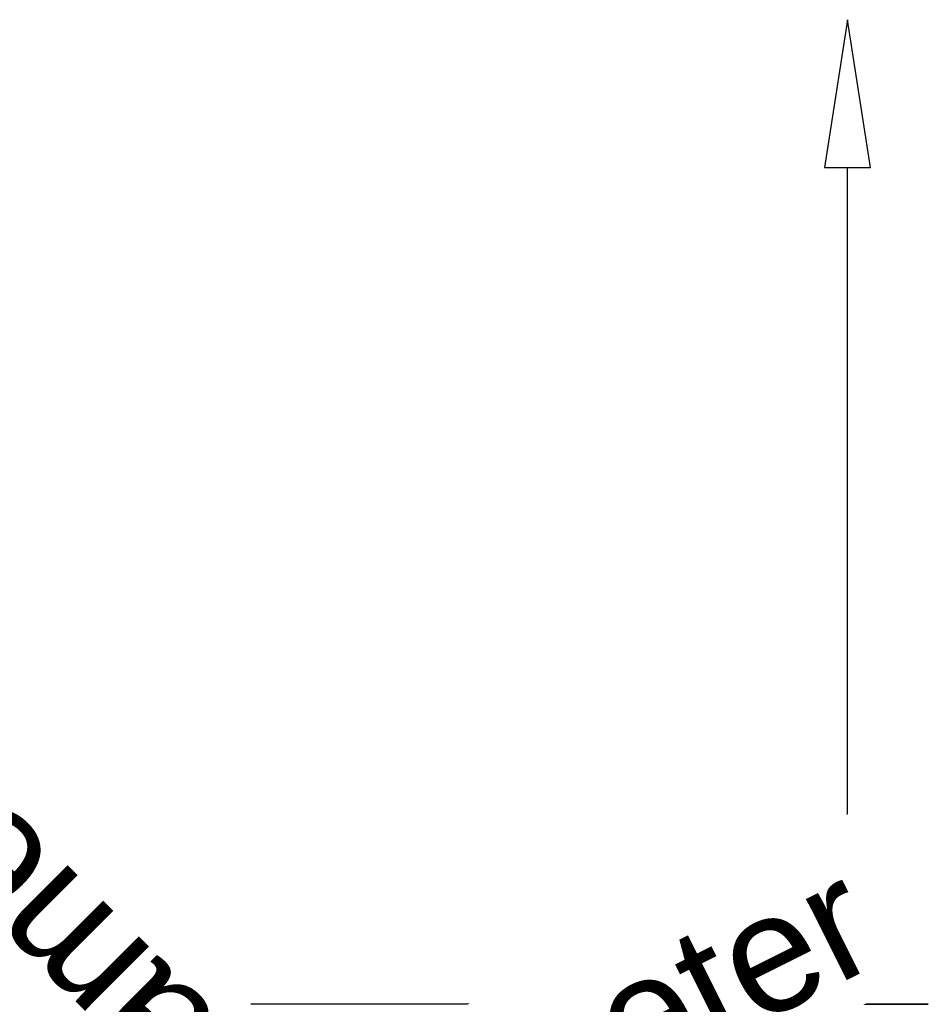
# Model space of a CAD drawing. Header units: millimetres. Extents: x -209 to 149, y -164 to 134.
# Tile 15 of 15: x -30 to 83, y 12 to 134. Entities that reach past the tile are written whole.
import ezdxf

# ---------------------------------------------------------------- set-up
doc = ezdxf.new("R2010")
doc.units = ezdxf.units.MM
doc.styles.add('Arial', font='arial.ttf', dxfattribs={"height": 14.6304})

msp = doc.modelspace()

# ---------------------------------------------------------------- linework, layer by layer
at = {"color": 5, "lineweight": 30}
msp.add_line((72.64, 12, 74.27), (72.64, 115.63, 74.27), dxfattribs=at)
at = {"color": 1, "lineweight": 30}
for p, q in [((24.62, 12, 97.21), (-1.25, 12, 71.34)), ((24.62, 12, 77.21), (-1.25, 12, 51.34)), ((60.45, 12, 84.27), (-0.51, 12, 84.27)), ((60.45, 12, 64.27), (-0.51, 12, 64.27)), ((11.68, 12, 64.27), (11.68, 12, 84.27))]:
    msp.add_line(p, q, dxfattribs=at)
at = {"color": 5, "lineweight": 30}
msp.add_polyline3d([(72.64, 133.92, 74.27), (69.81, 115.63, 77.1), (75.47, 115.63, 71.44), (72.64, 133.92, 74.27)], dxfattribs=at)
at = {"color": 94, "lineweight": 30, "extrusion": (0, 1, -1.88738e-15)}
msp.add_circle((-72.64, 74.27, 12), 10, dxfattribs=at)

# ---------------------------------------------------------------- next in the draw order: texts
at = {"color": 5, "lineweight": 30, "insert": (-30.81, 15.44, 108.02), "char_height": 14.63, "width": 99.2058, "attachment_point": 2, "rotation": 135, "line_spacing_factor": 0.941778, "style": 'Arial', "bg_fill": 3, "box_fill_scale": 1.25, "bg_fill_color": 256, "bg_fill_true_color": 13158600, "bg_fill_transparency": 0}
msp.add_mtext('Diameter', dxfattribs=at)

# ---------------------------------------------------------------- next in the draw order: texts
at = {"color": 5, "lineweight": 30, "insert": (33.75, 11.96, 36.68), "char_height": 14.63, "width": 99.2058, "attachment_point": 2, "rotation": 26.5651, "line_spacing_factor": 0.941778, "style": 'Arial', "bg_fill": 3, "box_fill_scale": 1.25, "bg_fill_color": 256, "bg_fill_true_color": 13158600, "bg_fill_transparency": 0}
msp.add_mtext('Diameter', dxfattribs=at)

doc.saveas('drawing.dxf')
